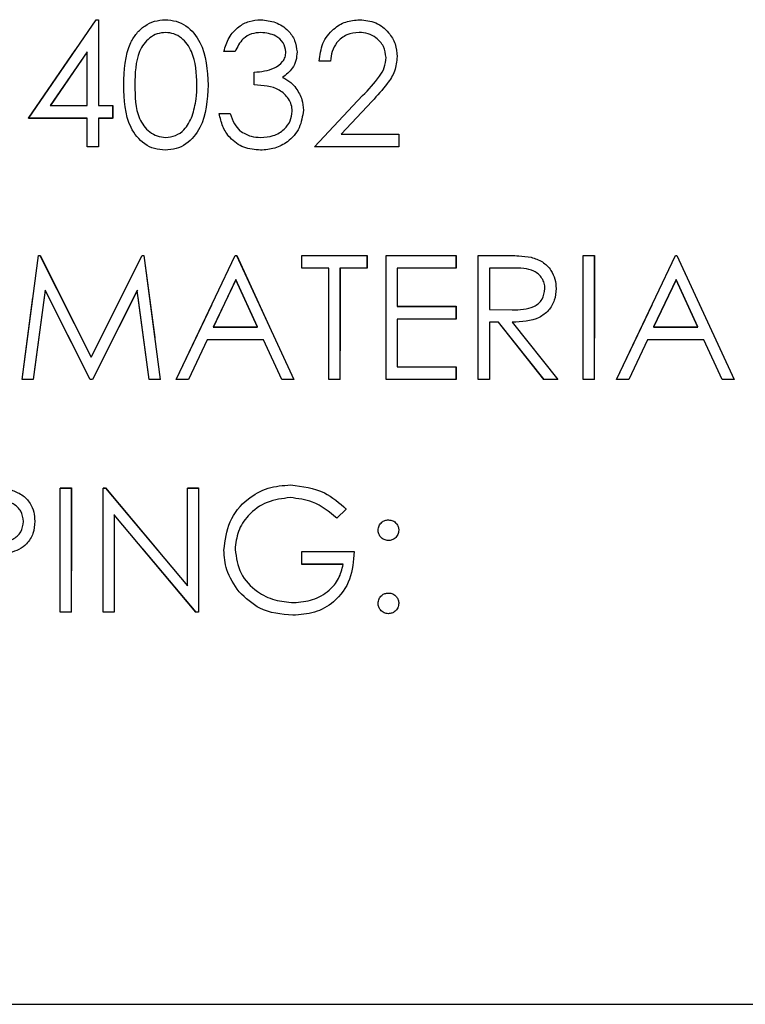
# Model space of a CAD drawing. Header units: inches. Extents: x 1772 to 2706, y -534 to -52.
# Tile 37 of 61: x 1890.473 to 1891.351, y -507.351 to -506.16. Entities that reach past the tile are written whole.
import ezdxf

# ---------------------------------------------------------------- set-up
doc = ezdxf.new("R2010")
doc.units = ezdxf.units.IN
doc.header["$LTSCALE"] = 0.5
doc.header["$MEASUREMENT"] = 0
doc.linetypes.add('HIDDEN', pattern=[0.225, 0.15, -0.075])
doc.layers.add('SID-M-H', color=4, linetype='HIDDEN')
doc.layers.add('SID-M-S', color=105, linetype='Continuous')

msp = doc.modelspace()

# ---------------------------------------------------------------- linework, layer by layer
at = {"layer": 'SID-M-H'}
for p, q in [((1890.48344, -506.27951), (1890.56532, -506.16028)), ((1890.56532, -506.16028), (1890.56805, -506.16028)), ((1890.56805, -506.16028), (1890.56805, -506.26412)), ((1890.55459, -506.19904), (1890.50991, -506.26412)), ((1890.55459, -506.26412), (1890.55459, -506.19904)), ((1890.73344, -506.19874), (1890.71998, -506.19874)), ((1890.84882, -506.21028), (1890.83536, -506.21028)), ((1890.75652, -506.23912), (1890.75652, -506.22374)), ((1890.82959, -506.31412), (1890.88777, -506.25204)), ((1890.50991, -506.26412), (1890.55459, -506.26412)), ((1890.56805, -506.26412), (1890.58536, -506.26412)), ((1890.58536, -506.26412), (1890.58536, -506.27951)), ((1890.89927, -506.25871), (1890.86174, -506.29874)), ((1890.55459, -506.27951), (1890.48344, -506.27951)), ((1890.55459, -506.31412), (1890.55459, -506.27951)), ((1890.56805, -506.27951), (1890.56805, -506.31412)), ((1890.58536, -506.27951), (1890.56805, -506.27951)), ((1890.71421, -506.27374), (1890.72767, -506.27374)), ((1890.86174, -506.29874), (1890.93152, -506.29874)), ((1890.93152, -506.29874), (1890.93152, -506.31412)), ((1890.56805, -506.31412), (1890.55459, -506.31412)), ((1890.93152, -506.31412), (1890.82959, -506.31412)), ((1890.47575, -506.59537), (1890.49555, -506.44537)), ((1890.49555, -506.44537), (1890.49747, -506.44537)), ((1890.49747, -506.44537), (1890.5594, -506.56845)), ((1890.5594, -506.56845), (1890.62115, -506.44537)), ((1890.62115, -506.44537), (1890.62307, -506.44537)), ((1890.62307, -506.44537), (1890.64305, -506.59537)), ((1890.66228, -506.59537), (1890.73344, -506.44537)), ((1890.73344, -506.44537), (1890.73536, -506.44537)), ((1890.73536, -506.44537), (1890.80459, -506.59537)), ((1890.81421, -506.44537), (1890.89305, -506.44537)), ((1890.81421, -506.46076), (1890.81421, -506.44537)), ((1890.89305, -506.44537), (1890.89305, -506.46076)), ((1890.91613, -506.44537), (1891.00075, -506.44537)), ((1890.91613, -506.59537), (1890.91613, -506.44537)), ((1891.00075, -506.44537), (1891.00075, -506.46076)), ((1891.02767, -506.44537), (1891.05769, -506.44537)), ((1891.02767, -506.59537), (1891.02767, -506.44537)), ((1891.15459, -506.44537), (1891.16805, -506.44537)), ((1891.15459, -506.59537), (1891.15459, -506.44537)), ((1891.16805, -506.44537), (1891.16805, -506.59537)), ((1891.19498, -506.59537), (1891.26613, -506.44537)), ((1891.26613, -506.44537), (1891.26805, -506.44537)), ((1891.26805, -506.44537), (1891.33728, -506.59537)), ((1890.8469, -506.46076), (1890.81421, -506.46076)), ((1890.8469, -506.59537), (1890.8469, -506.46076)), ((1890.86036, -506.46076), (1890.86036, -506.59537)), ((1890.89305, -506.46076), (1890.86036, -506.46076)), ((1890.92959, -506.46076), (1890.92959, -506.50691)), ((1891.00075, -506.46076), (1890.92959, -506.46076)), ((1891.04113, -506.46076), (1891.04113, -506.51076)), ((1891.06926, -506.46076), (1891.04113, -506.46076)), ((1890.73425, -506.47464), (1890.70712, -506.53191)), ((1890.76069, -506.53191), (1890.73425, -506.47464)), ((1891.26694, -506.47464), (1891.23981, -506.53191)), ((1891.29338, -506.53191), (1891.26694, -506.47464)), ((1890.50363, -506.4872), (1890.4893, -506.59537)), ((1890.55799, -506.59537), (1890.50363, -506.4872)), ((1890.61517, -506.48753), (1890.56105, -506.59537)), ((1890.62959, -506.59537), (1890.61517, -506.48753)), ((1890.92959, -506.50691), (1891.00075, -506.50691)), ((1891.00075, -506.50691), (1891.00075, -506.5223)), ((1891.04113, -506.51076), (1891.06859, -506.51097)), ((1890.92959, -506.5223), (1890.92959, -506.57999)), ((1891.00075, -506.5223), (1890.92959, -506.5223)), ((1891.04113, -506.52614), (1891.04113, -506.59537)), ((1891.05207, -506.52614), (1891.04113, -506.52614)), ((1891.10718, -506.59537), (1891.05207, -506.52614)), ((1891.06872, -506.52614), (1891.12382, -506.59537)), ((1890.70712, -506.53191), (1890.76069, -506.53191)), ((1891.23981, -506.53191), (1891.29338, -506.53191)), ((1890.69978, -506.5473), (1890.67701, -506.59537)), ((1890.76778, -506.5473), (1890.69978, -506.5473)), ((1890.78996, -506.59537), (1890.76778, -506.5473)), ((1891.23248, -506.5473), (1891.2097, -506.59537)), ((1891.30048, -506.5473), (1891.23248, -506.5473)), ((1891.32265, -506.59537), (1891.30048, -506.5473)), ((1890.92959, -506.57999), (1891.00075, -506.57999)), ((1891.00075, -506.57999), (1891.00075, -506.59537)), ((1890.4893, -506.59537), (1890.47575, -506.59537)), ((1890.56105, -506.59537), (1890.55799, -506.59537)), ((1890.64305, -506.59537), (1890.62959, -506.59537)), ((1890.67701, -506.59537), (1890.66228, -506.59537)), ((1890.80459, -506.59537), (1890.78996, -506.59537)), ((1890.86036, -506.59537), (1890.8469, -506.59537)), ((1891.00075, -506.59537), (1890.91613, -506.59537)), ((1891.04113, -506.59537), (1891.02767, -506.59537)), ((1891.12382, -506.59537), (1891.10718, -506.59537)), ((1891.16805, -506.59537), (1891.15459, -506.59537)), ((1891.2097, -506.59537), (1891.19498, -506.59537)), ((1891.33728, -506.59537), (1891.32265, -506.59537)), ((1890.5219, -506.72662), (1890.53536, -506.72662)), ((1890.5219, -506.87662), (1890.5219, -506.72662)), ((1890.53536, -506.72662), (1890.53536, -506.87662)), ((1890.57382, -506.72662), (1890.57665, -506.72662)), ((1890.57382, -506.87662), (1890.57382, -506.72662)), ((1890.57665, -506.72662), (1890.67575, -506.84468)), ((1890.67575, -506.72662), (1890.68921, -506.72662)), ((1890.67575, -506.84468), (1890.67575, -506.72662)), ((1890.68921, -506.72662), (1890.68921, -506.87662)), ((1890.86805, -506.75222), (1890.86798, -506.7523)), ((1890.68614, -506.87662), (1890.58728, -506.75883)), ((1890.58728, -506.75883), (1890.58728, -506.87662)), ((1890.81421, -506.80355), (1890.87767, -506.80355)), ((1890.81421, -506.81893), (1890.81421, -506.80355)), ((1890.86421, -506.81893), (1890.81421, -506.81893)), ((1890.53536, -506.87662), (1890.5219, -506.87662)), ((1890.58728, -506.87662), (1890.57382, -506.87662)), ((1890.68921, -506.87662), (1890.68614, -506.87662))]:
    msp.add_line(p, q, dxfattribs=at)
at = {"layer": 'SID-M-S'}
for p, q in [((1890.48336, -506.27958), (1890.56524, -506.16035)), ((1890.56524, -506.16035), (1890.56798, -506.16035)), ((1890.56798, -506.16035), (1890.56798, -506.2642)), ((1890.55452, -506.19911), (1890.50984, -506.2642)), ((1890.55452, -506.2642), (1890.55452, -506.19911)), ((1890.73336, -506.19881), (1890.7199, -506.19881)), ((1890.84875, -506.21035), (1890.83529, -506.21035)), ((1890.75644, -506.2392), (1890.75644, -506.22381)), ((1890.82952, -506.3142), (1890.88769, -506.25212)), ((1890.50984, -506.2642), (1890.55452, -506.2642)), ((1890.56798, -506.2642), (1890.58529, -506.2642)), ((1890.58529, -506.2642), (1890.58529, -506.27958)), ((1890.8992, -506.25879), (1890.86167, -506.29881)), ((1890.55452, -506.27958), (1890.48336, -506.27958)), ((1890.55452, -506.3142), (1890.55452, -506.27958)), ((1890.56798, -506.27958), (1890.56798, -506.3142)), ((1890.58529, -506.27958), (1890.56798, -506.27958)), ((1890.71413, -506.27381), (1890.72759, -506.27381)), ((1890.86167, -506.29881), (1890.93144, -506.29881)), ((1890.93144, -506.29881), (1890.93144, -506.3142)), ((1890.56798, -506.3142), (1890.55452, -506.3142)), ((1890.93144, -506.3142), (1890.82952, -506.3142)), ((1890.47567, -506.59545), (1890.49547, -506.44545)), ((1890.49547, -506.44545), (1890.4974, -506.44545)), ((1890.4974, -506.44545), (1890.55933, -506.56852)), ((1890.55933, -506.56852), (1890.62107, -506.44545)), ((1890.62107, -506.44545), (1890.623, -506.44545)), ((1890.623, -506.44545), (1890.64298, -506.59545)), ((1890.66221, -506.59545), (1890.73336, -506.44545)), ((1890.73336, -506.44545), (1890.73529, -506.44545)), ((1890.73529, -506.44545), (1890.80452, -506.59545)), ((1890.81413, -506.44545), (1890.89298, -506.44545)), ((1890.81413, -506.46083), (1890.81413, -506.44545)), ((1890.89298, -506.44545), (1890.89298, -506.46083)), ((1890.91606, -506.44545), (1891.00067, -506.44545)), ((1890.91606, -506.59545), (1890.91606, -506.44545)), ((1891.00067, -506.44545), (1891.00067, -506.46083)), ((1891.02759, -506.44545), (1891.05761, -506.44545)), ((1891.02759, -506.59545), (1891.02759, -506.44545)), ((1891.15452, -506.44545), (1891.16798, -506.44545)), ((1891.15452, -506.59545), (1891.15452, -506.44545)), ((1891.16798, -506.44545), (1891.16798, -506.59545)), ((1891.1949, -506.59545), (1891.26606, -506.44545)), ((1891.26606, -506.44545), (1891.26798, -506.44545)), ((1891.26798, -506.44545), (1891.33721, -506.59545)), ((1890.84683, -506.46083), (1890.81413, -506.46083)), ((1890.84683, -506.59545), (1890.84683, -506.46083)), ((1890.86029, -506.46083), (1890.86029, -506.59545)), ((1890.89298, -506.46083), (1890.86029, -506.46083)), ((1890.92952, -506.46083), (1890.92952, -506.50698)), ((1891.00067, -506.46083), (1890.92952, -506.46083)), ((1891.04106, -506.46083), (1891.04106, -506.51083)), ((1891.06918, -506.46083), (1891.04106, -506.46083)), ((1890.73418, -506.47471), (1890.70704, -506.53198)), ((1890.76062, -506.53198), (1890.73418, -506.47471)), ((1891.26687, -506.47471), (1891.23973, -506.53198)), ((1891.29331, -506.53198), (1891.26687, -506.47471)), ((1890.50356, -506.48727), (1890.48922, -506.59545)), ((1890.55791, -506.59545), (1890.50356, -506.48727)), ((1890.61509, -506.4876), (1890.56098, -506.59545)), ((1890.62952, -506.59545), (1890.61509, -506.4876)), ((1890.92952, -506.50698), (1891.00067, -506.50698)), ((1891.00067, -506.50698), (1891.00067, -506.52237)), ((1891.04106, -506.51083), (1891.06852, -506.51104)), ((1890.92952, -506.52237), (1890.92952, -506.58006)), ((1891.00067, -506.52237), (1890.92952, -506.52237)), ((1891.04106, -506.52621), (1891.04106, -506.59545)), ((1891.05199, -506.52621), (1891.04106, -506.52621)), ((1891.1071, -506.59545), (1891.05199, -506.52621)), ((1891.06864, -506.52621), (1891.12375, -506.59545)), ((1890.70704, -506.53198), (1890.76062, -506.53198)), ((1891.23973, -506.53198), (1891.29331, -506.53198)), ((1890.69971, -506.54737), (1890.67693, -506.59545)), ((1890.76771, -506.54737), (1890.69971, -506.54737)), ((1890.78988, -506.59545), (1890.76771, -506.54737)), ((1891.2324, -506.54737), (1891.20963, -506.59545)), ((1891.3004, -506.54737), (1891.2324, -506.54737)), ((1891.32258, -506.59545), (1891.3004, -506.54737)), ((1890.92952, -506.58006), (1891.00067, -506.58006)), ((1891.00067, -506.58006), (1891.00067, -506.59545)), ((1890.48922, -506.59545), (1890.47567, -506.59545)), ((1890.56098, -506.59545), (1890.55791, -506.59545)), ((1890.64298, -506.59545), (1890.62952, -506.59545)), ((1890.67693, -506.59545), (1890.66221, -506.59545)), ((1890.80452, -506.59545), (1890.78988, -506.59545)), ((1890.86029, -506.59545), (1890.84683, -506.59545)), ((1891.00067, -506.59545), (1890.91606, -506.59545)), ((1891.04106, -506.59545), (1891.02759, -506.59545)), ((1891.12375, -506.59545), (1891.1071, -506.59545)), ((1891.16798, -506.59545), (1891.15452, -506.59545)), ((1891.20963, -506.59545), (1891.1949, -506.59545)), ((1891.33721, -506.59545), (1891.32258, -506.59545)), ((1890.52183, -506.7267), (1890.53529, -506.7267)), ((1890.52183, -506.8767), (1890.52183, -506.7267)), ((1890.53529, -506.7267), (1890.53529, -506.8767)), ((1890.57375, -506.7267), (1890.57657, -506.7267)), ((1890.57375, -506.8767), (1890.57375, -506.7267)), ((1890.57657, -506.7267), (1890.67567, -506.84475)), ((1890.67567, -506.7267), (1890.68913, -506.7267)), ((1890.67567, -506.84475), (1890.67567, -506.7267)), ((1890.68913, -506.7267), (1890.68913, -506.8767)), ((1890.86798, -506.7523), (1890.85644, -506.76323)), ((1890.58721, -506.75891), (1890.58721, -506.8767)), ((1890.68607, -506.8767), (1890.58721, -506.75891)), ((1890.81413, -506.80362), (1890.87759, -506.80362)), ((1890.81413, -506.819), (1890.81413, -506.80362)), ((1890.86413, -506.819), (1890.81413, -506.819)), ((1890.53529, -506.8767), (1890.52183, -506.8767)), ((1890.58721, -506.8767), (1890.57375, -506.8767)), ((1890.68913, -506.8767), (1890.68607, -506.8767)), ((1873.62841, -507.35102), (1919.12841, -507.35102))]:
    msp.add_line(p, q, dxfattribs=at)
for points, knots in [([(1890.59875, -506.23926), (1890.59933, -506.22134), (1890.60006, -506.19893), (1890.61403, -506.1764), (1890.62377, -506.16745), (1890.63575, -506.16142), (1890.64451, -506.16071), (1890.6489, -506.16035)], [0, 0, 0, 0, 0.498702, 0.6241765, 0.7494675, 0.8747453, 1, 1, 1, 1]), ([(1890.6489, -506.16035), (1890.65331, -506.1607), (1890.66214, -506.16141), (1890.67824, -506.16924), (1890.69851, -506.19426), (1890.69981, -506.22125), (1890.70067, -506.23926)], [0, 0, 0, 0, 0.1256001, 0.2511969, 0.5005813, 1, 1, 1, 1]), ([(1890.7199, -506.19881), (1890.72163, -506.19304), (1890.72508, -506.18152), (1890.73654, -506.16877), (1890.75041, -506.16145), (1890.75984, -506.16072), (1890.76455, -506.16035)], [0, 0, 0, 0, 0.2802877, 0.5596797, 0.7797465, 1, 1, 1, 1]), ([(1890.76455, -506.16035), (1890.77063, -506.161), (1890.78277, -506.1623), (1890.7973, -506.17194), (1890.80652, -506.18502), (1890.80775, -506.19456), (1890.80836, -506.19932)], [0, 0, 0, 0, 0.280085, 0.5598683, 0.7800992, 1, 1, 1, 1]), ([(1890.83529, -506.21035), (1890.83616, -506.20306), (1890.83791, -506.18849), (1890.85071, -506.17183), (1890.86699, -506.16182), (1890.87847, -506.16084), (1890.88421, -506.16035)], [0, 0, 0, 0, 0.2800291, 0.5595146, 0.7796675, 1, 1, 1, 1]), ([(1890.88421, -506.16035), (1890.89089, -506.16097), (1890.90426, -506.16222), (1890.91911, -506.17444), (1890.9281, -506.18926), (1890.92905, -506.19971), (1890.92952, -506.20494)], [0, 0, 0, 0, 0.2798903, 0.55922373, 0.77958237, 1, 1, 1, 1]), ([(1890.64935, -506.17573), (1890.64591, -506.17608), (1890.63903, -506.17676), (1890.62991, -506.18204), (1890.62263, -506.18941), (1890.61271, -506.20768), (1890.61243, -506.2252), (1890.61221, -506.2392)], [0, 0, 0, 0, 0.1251388, 0.2504182, 0.3755189, 0.5008471, 1, 1, 1, 1]), ([(1890.68721, -506.2392), (1890.68665, -506.22527), (1890.68582, -506.20441), (1890.67178, -506.18379), (1890.65965, -506.17682), (1890.65278, -506.1761), (1890.64935, -506.17573)], [0, 0, 0, 0, 0.5000715, 0.7490206, 0.8745985, 1, 1, 1, 1]), ([(1890.76473, -506.17573), (1890.76083, -506.17604), (1890.75304, -506.17666), (1890.74064, -506.18416), (1890.73613, -506.19325), (1890.73336, -506.19881)], [0, 0, 0, 0, 0.280636, 0.5603644, 1, 1, 1, 1]), ([(1890.7949, -506.19926), (1890.79414, -506.19534), (1890.79262, -506.18745), (1890.78113, -506.17774), (1890.77095, -506.17649), (1890.76473, -506.17573)], [0, 0, 0, 0, 0.278859, 0.5600742, 1, 1, 1, 1]), ([(1890.88351, -506.17573), (1890.87839, -506.17626), (1890.86815, -506.1773), (1890.85658, -506.18666), (1890.85034, -506.1984), (1890.84928, -506.20636), (1890.84875, -506.21035)], [0, 0, 0, 0, 0.2796987, 0.5588466, 0.7791762, 1, 1, 1, 1]), ([(1890.91606, -506.20614), (1890.91543, -506.20151), (1890.91416, -506.19222), (1890.90501, -506.1824), (1890.89446, -506.17657), (1890.88716, -506.17601), (1890.88351, -506.17573)], [0, 0, 0, 0, 0.2791258, 0.5589784, 0.77935, 1, 1, 1, 1]), ([(1890.75644, -506.22381), (1890.76491, -506.22303), (1890.77762, -506.22185), (1890.79005, -506.21305), (1890.7943, -506.20559), (1890.7947, -506.20137), (1890.7949, -506.19926)], [0, 0, 0, 0, 0.4994185, 0.749016, 0.8745437, 1, 1, 1, 1]), ([(1890.80836, -506.19932), (1890.80812, -506.20279), (1890.80763, -506.20972), (1890.80223, -506.22123), (1890.79516, -506.22679), (1890.79085, -506.23018)], [0, 0, 0, 0, 0.2805082, 0.5607923, 1, 1, 1, 1]), ([(1890.88769, -506.25212), (1890.89489, -506.24471), (1890.90491, -506.2344), (1890.91485, -506.21839), (1890.91565, -506.21022), (1890.91606, -506.20614)], [0, 0, 0, 0, 0.5607172, 0.7805321, 1, 1, 1, 1]), ([(1890.92952, -506.20494), (1890.92891, -506.21089), (1890.92769, -506.2228), (1890.91574, -506.24082), (1890.90548, -506.25197), (1890.8992, -506.25879)], [0, 0, 0, 0, 0.2792969, 0.5591688, 1, 1, 1, 1]), ([(1890.79085, -506.23018), (1890.79434, -506.232), (1890.80058, -506.23526), (1890.80511, -506.24062), (1890.8071, -506.24298)], [0, 0, 0, 0, 0.5597945, 1, 1, 1, 1]), ([(1890.6489, -506.31804), (1890.64452, -506.31769), (1890.63577, -506.31697), (1890.61984, -506.30912), (1890.60013, -506.28392), (1890.5993, -506.25713), (1890.59875, -506.23926)], [0, 0, 0, 0, 0.1255507, 0.25109, 0.5002501, 1, 1, 1, 1]), ([(1890.61221, -506.2392), (1890.61232, -506.25322), (1890.61248, -506.27421), (1890.62689, -506.29469), (1890.63905, -506.30155), (1890.64592, -506.30229), (1890.64935, -506.30266)], [0, 0, 0, 0, 0.5002912, 0.749086, 0.8746062, 1, 1, 1, 1]), ([(1890.70067, -506.23926), (1890.69983, -506.25726), (1890.69858, -506.28425), (1890.67818, -506.30912), (1890.66213, -506.31697), (1890.65331, -506.31768), (1890.6489, -506.31804)], [0, 0, 0, 0, 0.4994065, 0.7487427, 0.8743724, 1, 1, 1, 1]), ([(1890.68153, -506.27691), (1890.68344, -506.26999), (1890.68686, -506.25763), (1890.6871, -506.24483), (1890.68721, -506.2392)], [0, 0, 0, 0, 0.55959879, 1, 1, 1, 1]), ([(1890.80259, -506.27093), (1890.80238, -506.26831), (1890.80194, -506.26308), (1890.79727, -506.25362), (1890.78331, -506.2407), (1890.76719, -506.2398), (1890.75644, -506.2392)], [0, 0, 0, 0, 0.12558702, 0.25119068, 0.50060497, 1, 1, 1, 1]), ([(1890.8071, -506.24298), (1890.80998, -506.24757), (1890.81512, -506.25578), (1890.81577, -506.2654), (1890.81606, -506.26963)], [0, 0, 0, 0, 0.5594191, 1, 1, 1, 1]), ([(1890.64935, -506.30266), (1890.65345, -506.30214), (1890.66164, -506.30111), (1890.67431, -506.29255), (1890.67879, -506.28284), (1890.68153, -506.27691)], [0, 0, 0, 0, 0.2802572, 0.5607811, 1, 1, 1, 1]), ([(1890.76416, -506.31804), (1890.75728, -506.31744), (1890.74353, -506.31624), (1890.7273, -506.30472), (1890.71787, -506.28957), (1890.71538, -506.27907), (1890.71413, -506.27381)], [0, 0, 0, 0, 0.2798859, 0.5589785, 0.7792629, 1, 1, 1, 1]), ([(1890.72759, -506.27381), (1890.72897, -506.27817), (1890.73142, -506.28595), (1890.73692, -506.29192), (1890.73934, -506.29454)], [0, 0, 0, 0, 0.56069443, 1, 1, 1, 1]), ([(1890.81606, -506.26963), (1890.81498, -506.277), (1890.81283, -506.29172), (1890.79875, -506.3079), (1890.78159, -506.31669), (1890.76997, -506.31759), (1890.76416, -506.31804)], [0, 0, 0, 0, 0.279304, 0.5588383, 0.779277, 1, 1, 1, 1]), ([(1890.7644, -506.30266), (1890.76961, -506.30231), (1890.77999, -506.30162), (1890.79256, -506.29383), (1890.80109, -506.28315), (1890.80209, -506.275), (1890.80259, -506.27093)], [0, 0, 0, 0, 0.2805991, 0.5601509, 0.7803026, 1, 1, 1, 1]), ([(1890.73934, -506.29454), (1890.74365, -506.29724), (1890.75137, -506.30206), (1890.76041, -506.30248), (1890.7644, -506.30266)], [0, 0, 0, 0, 0.558748, 1, 1, 1, 1]), ([(1891.05761, -506.44545), (1891.06399, -506.44542), (1891.07536, -506.44539), (1891.08664, -506.44685), (1891.0916, -506.44749)], [0, 0, 0, 0, 0.5602397, 1, 1, 1, 1]), ([(1891.0916, -506.44749), (1891.0963, -506.44905), (1891.10571, -506.45217), (1891.11562, -506.46228), (1891.12108, -506.47392), (1891.12158, -506.48168), (1891.12183, -506.48556)], [0, 0, 0, 0, 0.2797971, 0.5594998, 0.7796265, 1, 1, 1, 1]), ([(1891.10836, -506.48553), (1891.1082, -506.48333), (1891.10788, -506.47894), (1891.10489, -506.47295), (1891.10067, -506.46787), (1891.08955, -506.46054), (1891.07823, -506.4607), (1891.06918, -506.46083)], [0, 0, 0, 0, 0.1253074, 0.250617, 0.3759543, 0.5012806, 1, 1, 1, 1]), ([(1891.06852, -506.51104), (1891.07773, -506.51101), (1891.08926, -506.51098), (1891.10064, -506.50365), (1891.10659, -506.49676), (1891.10766, -506.49001), (1891.10836, -506.48553)], [0, 0, 0, 0, 0.4998271, 0.6254978, 0.7512079, 1, 1, 1, 1]), ([(1891.12183, -506.48556), (1891.12143, -506.4903), (1891.12065, -506.49978), (1891.11323, -506.51239), (1891.09632, -506.52499), (1891.08005, -506.52571), (1891.06864, -506.52621)], [0, 0, 0, 0, 0.18712025, 0.37397889, 0.56091118, 1, 1, 1, 1]), ([(1890.46233, -506.72895), (1890.46689, -506.73059), (1890.476, -506.73388), (1890.48542, -506.74403), (1890.49039, -506.75555), (1890.49084, -506.76314), (1890.49106, -506.76693)], [0, 0, 0, 0, 0.2797054, 0.5593809, 0.7795086, 1, 1, 1, 1]), ([(1890.7199, -506.80164), (1890.72138, -506.78988), (1890.72434, -506.76637), (1890.74592, -506.74), (1890.77282, -506.72508), (1890.79132, -506.72359), (1890.80058, -506.72285)], [0, 0, 0, 0, 0.2795897, 0.5590718, 0.7794111, 1, 1, 1, 1]), ([(1890.80058, -506.72285), (1890.81486, -506.72463), (1890.84042, -506.72781), (1890.85954, -506.7448), (1890.86798, -506.7523)], [0, 0, 0, 0, 0.558579, 1, 1, 1, 1]), ([(1890.47759, -506.76699), (1890.47691, -506.76269), (1890.47589, -506.75621), (1890.47037, -506.74945), (1890.45977, -506.74185), (1890.44858, -506.74198), (1890.43964, -506.74208)], [0, 0, 0, 0, 0.2489693, 0.3747291, 0.500383, 1, 1, 1, 1]), ([(1890.80013, -506.73823), (1890.79064, -506.73939), (1890.77167, -506.7417), (1890.74951, -506.75771), (1890.73589, -506.77864), (1890.73421, -506.79357), (1890.73336, -506.80103)], [0, 0, 0, 0, 0.2798474, 0.5595549, 0.7798473, 1, 1, 1, 1]), ([(1890.85644, -506.76323), (1890.84717, -506.75561), (1890.8306, -506.74198), (1890.80944, -506.73938), (1890.80013, -506.73823)], [0, 0, 0, 0, 0.5598397, 1, 1, 1, 1]), ([(1890.43847, -506.79241), (1890.44761, -506.79244), (1890.45905, -506.79248), (1890.47012, -506.78498), (1890.47589, -506.77809), (1890.47692, -506.77142), (1890.47759, -506.76699)], [0, 0, 0, 0, 0.4997206, 0.6253498, 0.7510825, 1, 1, 1, 1]), ([(1890.49106, -506.76693), (1890.4907, -506.77188), (1890.48999, -506.78176), (1890.48247, -506.79379), (1890.47225, -506.80156), (1890.46484, -506.80385), (1890.46113, -506.805)], [0, 0, 0, 0, 0.2800989, 0.5593238, 0.7794579, 1, 1, 1, 1]), ([(1890.90644, -506.77766), (1890.90667, -506.77582), (1890.90712, -506.77214), (1890.91052, -506.76807), (1890.91461, -506.76556), (1890.9175, -506.76529), (1890.91894, -506.76516)], [0, 0, 0, 0, 0.2795852, 0.5594544, 0.7796968, 1, 1, 1, 1]), ([(1890.91894, -506.76516), (1890.92079, -506.76537), (1890.92449, -506.76579), (1890.92853, -506.76923), (1890.9311, -506.7733), (1890.93133, -506.7762), (1890.93144, -506.77766)], [0, 0, 0, 0, 0.2796016, 0.559212, 0.7794752, 1, 1, 1, 1]), ([(1890.91894, -506.79016), (1890.9171, -506.78994), (1890.91341, -506.78951), (1890.90933, -506.7861), (1890.90682, -506.782), (1890.90657, -506.77911), (1890.90644, -506.77766)], [0, 0, 0, 0, 0.2796468, 0.5592988, 0.7796148, 1, 1, 1, 1]), ([(1890.93144, -506.77766), (1890.93123, -506.77951), (1890.93082, -506.7832), (1890.92738, -506.78726), (1890.9233, -506.78979), (1890.92039, -506.79004), (1890.91894, -506.79016)], [0, 0, 0, 0, 0.2795175, 0.5593264, 0.7795441, 1, 1, 1, 1]), ([(1890.73829, -506.85218), (1890.73237, -506.8436), (1890.72179, -506.82827), (1890.72048, -506.80978), (1890.7199, -506.80164)], [0, 0, 0, 0, 0.5593165, 1, 1, 1, 1]), ([(1890.73336, -506.80103), (1890.7349, -506.81095), (1890.73797, -506.8308), (1890.75788, -506.85176), (1890.781, -506.8633), (1890.79664, -506.86454), (1890.80446, -506.86516)], [0, 0, 0, 0, 0.2790614, 0.5585842, 0.7792365, 1, 1, 1, 1]), ([(1890.87759, -506.80362), (1890.87667, -506.81495), (1890.87483, -506.83754), (1890.85585, -506.86429), (1890.82992, -506.87872), (1890.81217, -506.87993), (1890.80329, -506.88054)], [0, 0, 0, 0, 0.2803512, 0.5593674, 0.7793709, 1, 1, 1, 1]), ([(1890.80446, -506.86516), (1890.8122, -506.86456), (1890.82766, -506.86338), (1890.84667, -506.85222), (1890.85983, -506.83681), (1890.8627, -506.82494), (1890.86413, -506.819)], [0, 0, 0, 0, 0.2802537, 0.5599124, 0.7799408, 1, 1, 1, 1]), ([(1890.80329, -506.88054), (1890.78928, -506.87926), (1890.76424, -506.87698), (1890.74623, -506.85976), (1890.73829, -506.85218)], [0, 0, 0, 0, 0.55961735, 1, 1, 1, 1]), ([(1890.90644, -506.86612), (1890.90666, -506.86428), (1890.9071, -506.86059), (1890.91049, -506.85651), (1890.91459, -506.854), (1890.91749, -506.85375), (1890.91894, -506.85362)], [0, 0, 0, 0, 0.2795762, 0.5592837, 0.7795524, 1, 1, 1, 1]), ([(1890.91894, -506.85362), (1890.92079, -506.85383), (1890.92449, -506.85425), (1890.92853, -506.85769), (1890.9311, -506.86176), (1890.93133, -506.86466), (1890.93144, -506.86612)], [0, 0, 0, 0, 0.2796016, 0.559212, 0.7794752, 1, 1, 1, 1]), ([(1890.91894, -506.87862), (1890.9171, -506.87839), (1890.91342, -506.87794), (1890.90936, -506.87454), (1890.90684, -506.87046), (1890.90658, -506.86756), (1890.90644, -506.86612)], [0, 0, 0, 0, 0.2795812, 0.5591432, 0.7795754, 1, 1, 1, 1]), ([(1890.93144, -506.86612), (1890.93122, -506.86796), (1890.93079, -506.87165), (1890.92737, -506.87571), (1890.92328, -506.87823), (1890.92039, -506.87849), (1890.91894, -506.87862)], [0, 0, 0, 0, 0.2794691, 0.5593578, 0.7796739, 1, 1, 1, 1])]:
    msp.add_open_spline(points, degree=3, knots=knots, dxfattribs=at)

doc.saveas('drawing.dxf')
